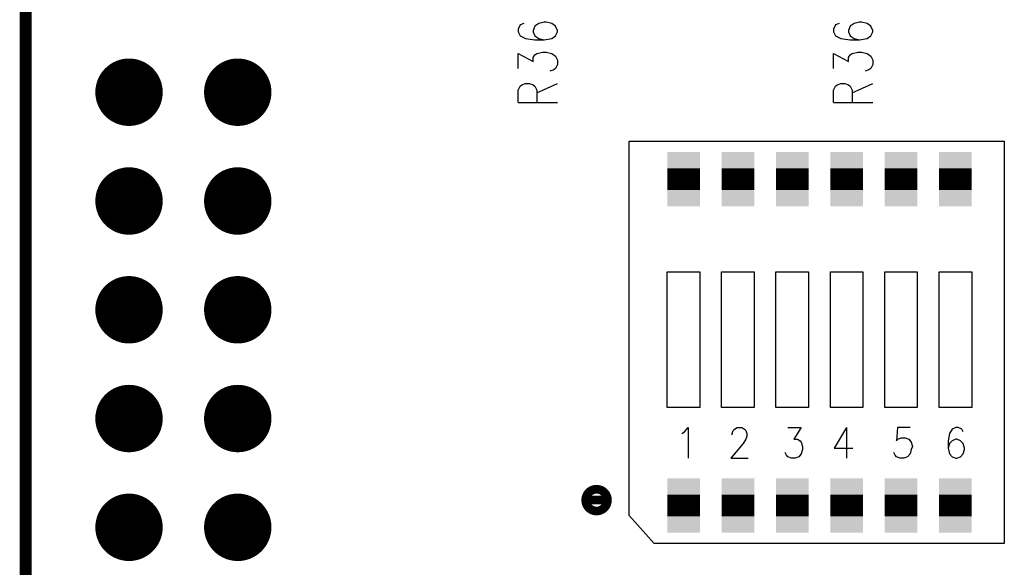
# Model space of a CAD drawing. Extents: x 12040 to 27945, y 10799 to 21199.
# Tile 5 of 42: x 15804 to 16710, y 15319 to 15822. Entities that reach past the tile are written whole.
import ezdxf

# ---------------------------------------------------------------- set-up
doc = ezdxf.new("R2010")
doc.units = 0
doc.header["$MEASUREMENT"] = 0
doc.layers.add('ASSYDWGBOT_PHO', color=7, linetype='Continuous')

msp = doc.modelspace()

# ---------------------------------------------------------------- linework, layer by layer
at = {"layer": 'ASSYDWGBOT_PHO'}
for points, const_width in [([(15810, 20720.631), (15810, 13390.63)], 11.11), ([(16415.001, 15665.63), (16415.001, 15685.63)], 30), ([(16465, 15665.63), (16465, 15685.63)], 30), ([(16514.999, 15665.63), (16514.999, 15685.63)], 30), ([(16565.001, 15665.63), (16565.001, 15685.63)], 30), ([(16615, 15665.63), (16615, 15685.63)], 30), ([(16665.001, 15665.63), (16665.001, 15685.63)], 30), ([(16415.001, 15365.63), (16415.001, 15385.63)], 30), ([(16465, 15365.63), (16465, 15385.63)], 30), ([(16514.999, 15365.63), (16514.999, 15385.63)], 30), ([(16565.001, 15365.63), (16565.001, 15385.63)], 30), ([(16615, 15365.63), (16615, 15385.63)], 30), ([(16665.001, 15365.63), (16665.001, 15385.63)], 30)]:
    msp.add_lwpolyline(points, dxfattribs=dict(at, const_width=const_width))
for points in [[(16264.61, 15817.5), (16262.89, 15813.75)], [(16262.89, 15813.75), (16262.89, 15811.25)], [(16262.89, 15811.25), (16264.61, 15807.5)], [(16268.049, 15818.75), (16264.61, 15817.5)], [(16278.36, 15816.25), (16276.64, 15812.5)], [(16276.64, 15812.5), (16276.64, 15811.25)], [(16276.64, 15811.25), (16278.36, 15807.5)], [(16281.799, 15818.75), (16278.36, 15816.25)], [(16286.949, 15820), (16281.799, 15818.75)], [(16288.67, 15820), (16286.949, 15820)], [(16293.831, 15818.75), (16288.67, 15820)], [(16297.27, 15816.25), (16293.831, 15818.75)], [(16298.981, 15812.5), (16297.27, 15816.25)], [(16297.27, 15807.5), (16298.981, 15811.25)], [(16298.981, 15811.25), (16298.981, 15812.5)], [(16554.609, 15817.5), (16552.891, 15813.75)], [(16552.891, 15813.75), (16552.891, 15811.25)], [(16552.891, 15811.25), (16554.609, 15807.5)], [(16558.05, 15818.75), (16554.609, 15817.5)], [(16568.359, 15816.25), (16566.641, 15812.5)], [(16566.641, 15812.5), (16566.641, 15811.25)], [(16566.641, 15811.25), (16568.359, 15807.5)], [(16571.8, 15818.75), (16568.359, 15816.25)], [(16576.95, 15820), (16571.8, 15818.75)], [(16578.671, 15820), (16576.95, 15820)], [(16583.83, 15818.75), (16578.671, 15820)], [(16587.271, 15816.25), (16583.83, 15818.75)], [(16588.98, 15812.5), (16587.271, 15816.25)], [(16587.271, 15807.5), (16588.98, 15811.25)], [(16588.98, 15811.25), (16588.98, 15812.5)], [(16264.61, 15807.5), (16269.77, 15805)], [(16269.77, 15805), (16278.36, 15803.75)], [(16278.36, 15807.5), (16281.799, 15805)], [(16278.36, 15803.75), (16286.949, 15803.75)], [(16281.799, 15805), (16286.949, 15803.75)], [(16286.949, 15803.75), (16293.831, 15805)], [(16293.831, 15805), (16297.27, 15807.5)], [(16554.609, 15807.5), (16559.771, 15805)], [(16559.771, 15805), (16568.359, 15803.75)], [(16568.359, 15807.5), (16571.8, 15805)], [(16568.359, 15803.75), (16576.95, 15803.75)], [(16571.8, 15805), (16576.95, 15803.75)], [(16576.95, 15803.75), (16583.83, 15805)], [(16583.83, 15805), (16587.271, 15807.5)], [(16262.89, 15777.5), (16262.89, 15791.25)], [(16262.89, 15791.25), (16276.64, 15783.75)], [(16276.64, 15787.5), (16278.36, 15790)], [(16276.64, 15783.75), (16276.64, 15787.5)], [(16278.36, 15790), (16280.081, 15791.25)], [(16280.081, 15791.25), (16285.231, 15792.5)], [(16285.231, 15792.5), (16288.67, 15792.5)], [(16288.67, 15792.5), (16293.831, 15791.25)], [(16293.831, 15791.25), (16297.27, 15788.75)], [(16297.27, 15788.75), (16298.981, 15785)], [(16298.981, 15785), (16298.981, 15781.25)], [(16552.891, 15777.5), (16552.891, 15791.25)], [(16552.891, 15791.25), (16566.641, 15783.75)], [(16566.641, 15787.5), (16568.359, 15790)], [(16566.641, 15783.75), (16566.641, 15787.5)], [(16568.359, 15790), (16570.08, 15791.25)], [(16570.08, 15791.25), (16575.23, 15792.5)], [(16575.23, 15792.5), (16578.671, 15792.5)], [(16578.671, 15792.5), (16583.83, 15791.25)], [(16583.83, 15791.25), (16587.271, 15788.75)], [(16587.271, 15788.75), (16588.98, 15785)], [(16588.98, 15785), (16588.98, 15781.25)], [(16295.549, 15776.25), (16292.11, 15775)], [(16297.27, 15777.5), (16295.549, 15776.25)], [(16298.981, 15781.25), (16297.27, 15777.5)], [(16585.55, 15776.25), (16582.109, 15775)], [(16587.271, 15777.5), (16585.55, 15776.25)], [(16588.98, 15781.25), (16587.271, 15777.5)], [(16262.89, 15757.5), (16264.61, 15761.25)], [(16262.89, 15746.25), (16262.89, 15757.5)], [(16264.61, 15761.25), (16266.331, 15762.5)], [(16266.331, 15762.5), (16269.77, 15763.75)], [(16269.77, 15763.75), (16273.199, 15763.75)], [(16273.199, 15763.75), (16276.64, 15762.5)], [(16276.64, 15762.5), (16278.36, 15761.25)], [(16278.36, 15761.25), (16280.081, 15757.5)], [(16280.081, 15755), (16298.981, 15763.75)], [(16280.081, 15757.5), (16280.081, 15746.25)], [(16552.891, 15757.5), (16554.609, 15761.25)], [(16552.891, 15746.25), (16552.891, 15757.5)], [(16554.609, 15761.25), (16556.33, 15762.5)], [(16556.33, 15762.5), (16559.771, 15763.75)], [(16559.771, 15763.75), (16563.2, 15763.75)], [(16563.2, 15763.75), (16566.641, 15762.5)], [(16566.641, 15762.5), (16568.359, 15761.25)], [(16568.359, 15761.25), (16570.08, 15757.5)], [(16570.08, 15755), (16588.98, 15763.75)], [(16570.08, 15757.5), (16570.08, 15746.25)], [(16262.89, 15746.25), (16298.981, 15746.25)], [(16552.891, 15746.25), (16588.98, 15746.25)], [(16365, 15710.63), (16709.999, 15710.63)], [(16365, 15366.63), (16365, 15710.63)], [(16709.999, 15710.63), (16709.999, 15340.63)], [(16400, 15590.63), (16430, 15590.63)], [(16400, 15465.63), (16400, 15590.63)], [(16430, 15590.63), (16430, 15465.63)], [(16450.001, 15590.63), (16480, 15590.63)], [(16450.001, 15465.63), (16450.001, 15590.63)], [(16480, 15590.63), (16480, 15465.63)], [(16500, 15590.63), (16530.001, 15590.63)], [(16500, 15465.63), (16500, 15590.63)], [(16530.001, 15590.63), (16530.001, 15465.63)], [(16549.999, 15590.63), (16580, 15590.63)], [(16549.999, 15465.63), (16549.999, 15590.63)], [(16580, 15590.63), (16580, 15465.63)], [(16600, 15590.63), (16629.999, 15590.63)], [(16600, 15465.63), (16600, 15590.63)], [(16629.999, 15590.63), (16629.999, 15465.63)], [(16650, 15590.63), (16680, 15590.63)], [(16650, 15465.63), (16650, 15590.63)], [(16680, 15590.63), (16680, 15465.63)], [(16430, 15465.63), (16400, 15465.63)], [(16480, 15465.63), (16450.001, 15465.63)], [(16530.001, 15465.63), (16500, 15465.63)], [(16580, 15465.63), (16549.999, 15465.63)], [(16629.999, 15465.63), (16600, 15465.63)], [(16680, 15465.63), (16650, 15465.63)], [(16413.5, 15441.97), (16415.77, 15443.31)], [(16415.77, 15443.31), (16419.18, 15447.34)], [(16419.18, 15447.34), (16419.18, 15419.13)], [(16459.641, 15441.97), (16460.77, 15444.66)], [(16459.641, 15440.63), (16459.641, 15441.97)], [(16460.77, 15444.66), (16461.91, 15446)], [(16461.91, 15446), (16464.18, 15447.34)], [(16464.18, 15447.34), (16468.731, 15447.34)], [(16468.731, 15447.34), (16471.001, 15446)], [(16471.001, 15446), (16472.139, 15444.66)], [(16472.139, 15444.66), (16473.27, 15441.97)], [(16473.27, 15441.97), (16473.27, 15439.28)], [(16510.771, 15447.34), (16523.27, 15447.34)], [(16523.27, 15447.34), (16516.451, 15436.59)], [(16564.859, 15447.34), (16553.499, 15428.53)], [(16564.859, 15447.34), (16564.859, 15419.13)], [(16611.91, 15447.34), (16610.769, 15435.25)], [(16623.27, 15447.34), (16611.91, 15447.34)], [(16659.639, 15441.97), (16658.501, 15435.25)], [(16661.909, 15446), (16659.639, 15441.97)], [(16665.319, 15447.34), (16661.909, 15446)], [(16667.589, 15447.34), (16665.319, 15447.34)], [(16671, 15446), (16667.589, 15447.34)], [(16672.14, 15443.31), (16671, 15446)], [(16469.86, 15432.56), (16458.5, 15419.13)], [(16472.139, 15436.59), (16469.86, 15432.56)], [(16473.27, 15439.28), (16472.139, 15436.59)], [(16516.451, 15436.59), (16519.859, 15436.59)], [(16519.859, 15436.59), (16522.141, 15435.25)], [(16522.141, 15435.25), (16523.27, 15433.91)], [(16523.27, 15433.91), (16524.41, 15429.88)], [(16610.769, 15435.25), (16611.91, 15436.59)], [(16611.91, 15436.59), (16615.32, 15437.94)], [(16615.32, 15437.94), (16618.731, 15437.94)], [(16618.731, 15437.94), (16622.141, 15436.59)], [(16622.141, 15436.59), (16624.411, 15433.91)], [(16624.411, 15433.91), (16625.549, 15429.88)], [(16658.501, 15435.25), (16658.501, 15428.53)], [(16659.639, 15432.56), (16658.501, 15428.53)], [(16661.909, 15435.25), (16659.639, 15432.56)], [(16665.319, 15436.59), (16661.909, 15435.25)], [(16666.451, 15436.59), (16665.319, 15436.59)], [(16669.861, 15435.25), (16666.451, 15436.59)], [(16672.14, 15432.56), (16669.861, 15435.25)], [(16673.269, 15428.53), (16672.14, 15432.56)], [(16509.64, 15421.81), (16508.499, 15424.5)], [(16510.771, 15420.47), (16509.64, 15421.81)], [(16523.27, 15423.16), (16521, 15420.47)], [(16524.41, 15427.19), (16523.27, 15423.16)], [(16524.41, 15429.88), (16524.41, 15427.19)], [(16553.499, 15428.53), (16570.551, 15428.53)], [(16609.64, 15421.81), (16608.5, 15424.5)], [(16610.769, 15420.47), (16609.64, 15421.81)], [(16623.27, 15423.16), (16621, 15420.47)], [(16624.411, 15427.19), (16623.27, 15423.16)], [(16625.549, 15429.88), (16624.411, 15427.19)], [(16658.501, 15428.53), (16659.639, 15423.16)], [(16659.639, 15423.16), (16661.909, 15420.47)], [(16669.861, 15420.47), (16672.14, 15423.16)], [(16672.14, 15423.16), (16673.269, 15427.19)], [(16673.269, 15427.19), (16673.269, 15428.53)], [(16458.5, 15419.13), (16474.409, 15419.13)], [(16514.179, 15419.13), (16510.771, 15420.47)], [(16517.59, 15419.13), (16514.179, 15419.13)], [(16521, 15420.47), (16517.59, 15419.13)], [(16614.18, 15419.13), (16610.769, 15420.47)], [(16617.59, 15419.13), (16614.18, 15419.13)], [(16621, 15420.47), (16617.59, 15419.13)], [(16661.909, 15420.47), (16665.319, 15419.13)], [(16665.319, 15419.13), (16666.451, 15419.13)], [(16666.451, 15419.13), (16669.861, 15420.47)], [(16388, 15340.63), (16365, 15366.63)], [(16709.999, 15340.63), (16388, 15340.63)]]:
    msp.add_lwpolyline(points, dxfattribs=at)
at = {"layer": 'ASSYDWGBOT_PHO', "const_width": 31}
for points in [[(15889.5, 15755.63, 1), (15920.5, 15755.63, 1), (15889.5, 15755.63)], [(15989.499, 15755.63, 1), (16020.499, 15755.63, 1), (15989.499, 15755.63)], [(15889.5, 15655.63, 1), (15920.5, 15655.63, 1), (15889.5, 15655.63)], [(15989.499, 15655.63, 1), (16020.499, 15655.63, 1), (15989.499, 15655.63)], [(15889.5, 15555.63, 1), (15920.5, 15555.63, 1), (15889.5, 15555.63)], [(15989.499, 15555.63, 1), (16020.499, 15555.63, 1), (15989.499, 15555.63)], [(15889.5, 15455.63, 1), (15920.5, 15455.63, 1), (15889.5, 15455.63)], [(15989.499, 15455.63, 1), (16020.499, 15455.63, 1), (15989.499, 15455.63)], [(15889.5, 15355.63, 1), (15920.5, 15355.63, 1), (15889.5, 15355.63)], [(15989.499, 15355.63, 1), (16020.499, 15355.63, 1), (15989.499, 15355.63)]]:
    msp.add_lwpolyline(points, format="xyb", dxfattribs=at)
at = {"layer": 'ASSYDWGBOT_PHO', "const_width": 8}
for points in [[(16344.999, 15380.63, 1), (16325.001, 15380.63, 1)], [(16325.001, 15380.63, 1), (16344.999, 15380.63)]]:
    msp.add_lwpolyline(points, format="xyb", close=True, dxfattribs=at)
at = {"layer": 'ASSYDWGBOT_PHO'}
for points in [[(16430.001, 15670.63), (16400.001, 15670.63), (16430.001, 15700.63), (16400.001, 15700.63)], [(16480, 15670.63), (16450, 15670.63), (16480, 15700.63), (16450, 15700.63)], [(16529.999, 15670.63), (16499.999, 15670.63), (16529.999, 15700.63), (16499.999, 15700.63)], [(16580.001, 15670.63), (16550.001, 15670.63), (16580.001, 15700.63), (16550.001, 15700.63)], [(16630, 15670.63), (16600, 15670.63), (16630, 15700.63), (16600, 15700.63)], [(16680.001, 15670.63), (16650.001, 15670.63), (16680.001, 15700.63), (16650.001, 15700.63)], [(16400.001, 15680.63), (16430.001, 15680.63), (16400.001, 15650.63), (16430.001, 15650.63)], [(16450, 15680.63), (16480, 15680.63), (16450, 15650.63), (16480, 15650.63)], [(16499.999, 15680.63), (16529.999, 15680.63), (16499.999, 15650.63), (16529.999, 15650.63)], [(16550.001, 15680.63), (16580.001, 15680.63), (16550.001, 15650.63), (16580.001, 15650.63)], [(16600, 15680.63), (16630, 15680.63), (16600, 15650.63), (16630, 15650.63)], [(16650.001, 15680.63), (16680.001, 15680.63), (16650.001, 15650.63), (16680.001, 15650.63)], [(16430.001, 15370.63), (16400.001, 15370.63), (16430.001, 15400.63), (16400.001, 15400.63)], [(16480, 15370.63), (16450, 15370.63), (16480, 15400.63), (16450, 15400.63)], [(16529.999, 15370.63), (16499.999, 15370.63), (16529.999, 15400.63), (16499.999, 15400.63)], [(16580.001, 15370.63), (16550.001, 15370.63), (16580.001, 15400.63), (16550.001, 15400.63)], [(16630, 15370.63), (16600, 15370.63), (16630, 15400.63), (16600, 15400.63)], [(16680.001, 15370.63), (16650.001, 15370.63), (16680.001, 15400.63), (16650.001, 15400.63)], [(16400.001, 15380.63), (16430.001, 15380.63), (16400.001, 15350.63), (16430.001, 15350.63)], [(16450, 15380.63), (16480, 15380.63), (16450, 15350.63), (16480, 15350.63)], [(16499.999, 15380.63), (16529.999, 15380.63), (16499.999, 15350.63), (16529.999, 15350.63)], [(16550.001, 15380.63), (16580.001, 15380.63), (16550.001, 15350.63), (16580.001, 15350.63)], [(16600, 15380.63), (16630, 15380.63), (16600, 15350.63), (16630, 15350.63)], [(16650.001, 15380.63), (16680.001, 15380.63), (16650.001, 15350.63), (16680.001, 15350.63)]]:
    msp.add_solid(points, dxfattribs=at)

doc.saveas('drawing.dxf')
